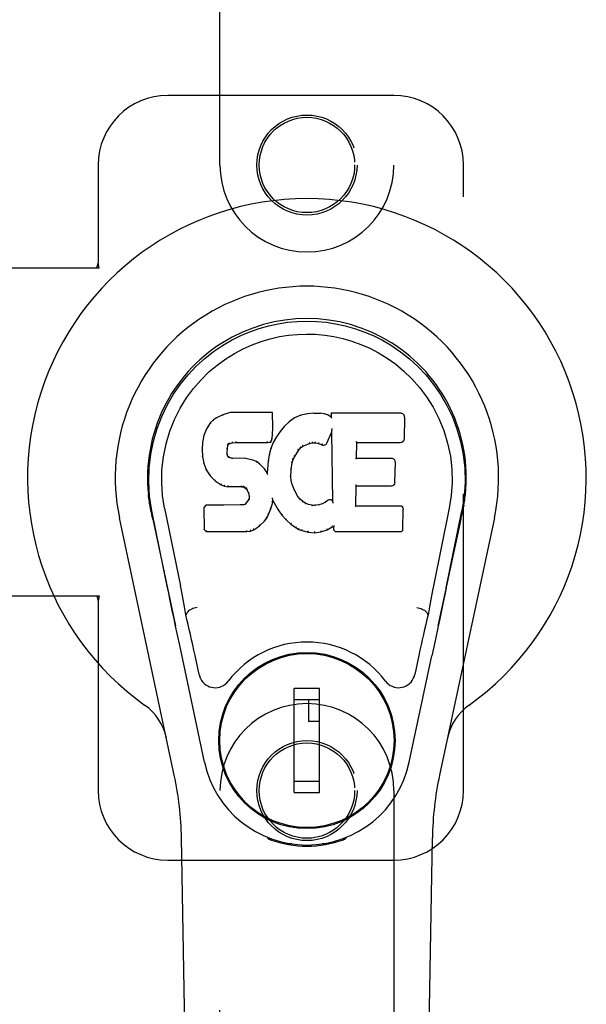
# Model space of a CAD drawing. Header units: inches. Extents: x 0 to 194, y 0 to 126.
# Tile 8 of 21: x 65.77 to 67.8, y 63.37 to 66.91. Entities that reach past the tile are written whole.
import ezdxf

# ---------------------------------------------------------------- set-up
doc = ezdxf.new("R2010")
doc.units = ezdxf.units.IN
doc.header["$LTSCALE"] = 10.674419
doc.header["$MEASUREMENT"] = 0
doc.linetypes.add('HIDDEN', pattern=[0.2, 0.1, -0.1])
doc.layers.add('MASTER_DOOR_ASSEMBLY', color=7, linetype='CONTINUOUS')

msp = doc.modelspace()

# ---------------------------------------------------------------- linework, layer by layer
at = {"layer": 'MASTER_DOOR_ASSEMBLY', "color": 8, "linetype": 'HIDDEN'}
for p, q in [((66.4853, 66.3887), (66.4853, 68.2462)), ((67.1103, 68.2462), (67.1103, 66.3887)), ((67.1103, 66.639), (66.2978, 66.639)), ((66.0478, 66.389), (66.0478, 66.0358)), ((67.3603, 64.139), (67.3603, 66.389)), ((65.7299, 66.019), (66.0508, 66.019)), ((66.0434, 66.019), (66.0478, 66.0358)), ((66.0508, 66.019), (66.0478, 66.0358)), ((65.7299, 64.839), (66.0508, 64.839)), ((66.0434, 64.839), (66.0478, 64.8221)), ((66.0508, 64.839), (66.0478, 64.8221)), ((66.0478, 64.8221), (66.0478, 64.139)), ((66.4853, 62.2817), (66.4853, 64.1392)), ((67.1103, 64.1392), (67.1103, 62.2817)), ((66.2978, 63.889), (67.1103, 63.889))]:
    msp.add_line(p, q, dxfattribs=at)
at = {"layer": 'MASTER_DOOR_ASSEMBLY', "color": 7, "linetype": 'Continuous'}
for p, q in [((66.4729, 65.4796), (66.4618, 65.4719)), ((66.496, 65.4902), (66.4729, 65.4796)), ((66.4732, 65.479), (66.4729, 65.4796)), ((66.5217, 65.4984), (66.496, 65.4902)), ((66.4962, 65.4896), (66.496, 65.4902)), ((66.6746, 65.4984), (66.5217, 65.4984)), ((66.5218, 65.4978), (66.5217, 65.4984)), ((66.6741, 65.4978), (66.6746, 65.4984)), ((66.6758, 65.4436), (66.6746, 65.4984)), ((66.7533, 65.4793), (66.7336, 65.465)), ((66.7758, 65.4892), (66.7533, 65.4793)), ((66.7536, 65.4787), (66.7533, 65.4793)), ((66.7994, 65.4946), (66.7758, 65.4892)), ((66.776, 65.4886), (66.7758, 65.4892)), ((66.8229, 65.4969), (66.7994, 65.4946)), ((66.7995, 65.494), (66.7994, 65.4946)), ((66.8229, 65.4963), (66.8229, 65.4969)), ((66.8229, 65.4969), (66.8469, 65.4965)), ((66.823, 65.4957), (66.8229, 65.4963)), ((66.8469, 65.4959), (66.8469, 65.4965)), ((66.8598, 65.4945), (66.8469, 65.4965)), ((66.8596, 65.4939), (66.8598, 65.4945)), ((66.8727, 65.4903), (66.8598, 65.4945)), ((66.8724, 65.4897), (66.8727, 65.4903)), ((66.8847, 65.4823), (66.8727, 65.4903)), ((66.8845, 65.4964), (66.8847, 65.4823)), ((67.1332, 65.4964), (66.8845, 65.4964)), ((66.8851, 65.4958), (66.8845, 65.4964)), ((66.8847, 65.4823), (66.8854, 65.4812)), ((67.148, 65.4056), (67.1493, 65.48)), ((66.4371, 65.4405), (66.4274, 65.4159)), ((66.4518, 65.4623), (66.4371, 65.4405)), ((66.4376, 65.4402), (66.4371, 65.4405)), ((66.4618, 65.4719), (66.4518, 65.4623)), ((66.4523, 65.4619), (66.4518, 65.4623)), ((66.4622, 65.4714), (66.4618, 65.4719)), ((66.6745, 65.4192), (66.6758, 65.4436)), ((66.6752, 65.4436), (66.6758, 65.4436)), ((66.7165, 65.4486), (66.7014, 65.4308)), ((66.7336, 65.465), (66.7165, 65.4486)), ((66.717, 65.4481), (66.7165, 65.4486)), ((66.734, 65.4645), (66.7336, 65.465)), ((66.8875, 65.4384), (66.8872, 65.437)), ((66.8878, 65.4403), (66.8875, 65.4384)), ((66.888, 65.4414), (66.8878, 65.4403)), ((66.4274, 65.4159), (66.4223, 65.3908)), ((66.428, 65.4157), (66.4274, 65.4159)), ((66.6684, 65.3922), (66.6729, 65.4049)), ((66.6723, 65.405), (66.6729, 65.4049)), ((66.6729, 65.4049), (66.6745, 65.4192)), ((66.6739, 65.4192), (66.6745, 65.4192)), ((66.688, 65.4116), (66.6769, 65.3908)), ((66.7014, 65.4308), (66.688, 65.4116)), ((66.6886, 65.4112), (66.688, 65.4116)), ((66.7018, 65.4304), (66.7014, 65.4308)), ((66.8709, 65.3905), (66.8857, 65.4274)), ((66.8862, 65.4303), (66.8857, 65.4274)), ((66.8857, 65.4274), (66.89, 65.1802)), ((66.8865, 65.4328), (66.8864, 65.4321)), ((66.8864, 65.4321), (66.8864, 65.4316)), ((66.8867, 65.4335), (66.8865, 65.4328)), ((66.8868, 65.4346), (66.8867, 65.4335)), ((66.887, 65.4357), (66.8868, 65.4346)), ((66.8872, 65.437), (66.887, 65.4357)), ((66.4223, 65.3908), (66.4209, 65.3659)), ((66.4229, 65.3907), (66.4223, 65.3908)), ((66.5111, 65.3542), (66.5119, 65.3681)), ((66.5113, 65.3682), (66.5119, 65.3681)), ((66.5119, 65.3681), (66.5139, 65.3812)), ((66.5133, 65.3814), (66.5139, 65.3812)), ((66.5139, 65.3812), (66.5155, 65.3845)), ((66.5151, 65.3848), (66.5155, 65.3845)), ((66.5155, 65.3845), (66.5181, 65.3866)), ((66.5178, 65.3871), (66.5181, 65.3866)), ((66.5181, 65.3866), (66.5295, 65.3901)), ((66.5294, 65.3906), (66.5295, 65.3901)), ((66.5295, 65.3901), (66.5428, 65.3911)), ((66.5427, 65.395), (66.5428, 65.3936)), ((66.5428, 65.3917), (66.5428, 65.3911)), ((66.5428, 65.3911), (66.6558, 65.3911)), ((66.6557, 65.3936), (66.6556, 65.395)), ((66.6557, 65.3917), (66.6558, 65.3911)), ((66.6558, 65.3911), (66.6684, 65.3922)), ((66.6684, 65.369), (66.6624, 65.3465)), ((66.668, 65.3927), (66.6684, 65.3922)), ((66.6769, 65.3908), (66.6684, 65.369)), ((66.6689, 65.3688), (66.6684, 65.369)), ((66.6775, 65.3906), (66.6769, 65.3908)), ((66.7677, 65.3627), (66.7748, 65.3714)), ((66.7744, 65.3718), (66.7748, 65.3714)), ((66.7748, 65.3714), (66.7836, 65.3774)), ((66.7833, 65.3779), (66.7836, 65.3774)), ((66.7836, 65.3774), (66.807, 65.3871)), ((66.8068, 65.3876), (66.807, 65.3871)), ((66.807, 65.3871), (66.8178, 65.3898)), ((66.8177, 65.3904), (66.8178, 65.3898)), ((66.8178, 65.3898), (66.8286, 65.3896)), ((66.8287, 65.3902), (66.8286, 65.3896)), ((66.8286, 65.3896), (66.84, 65.387)), ((66.8402, 65.3875), (66.84, 65.387)), ((66.84, 65.387), (66.8517, 65.3825)), ((66.8519, 65.383), (66.8517, 65.3825)), ((66.9756, 65.3338), (66.9766, 65.391)), ((66.9761, 65.3916), (66.9766, 65.391)), ((66.9766, 65.391), (67.1332, 65.391)), ((66.4209, 65.3659), (66.4221, 65.3409)), ((66.4215, 65.3659), (66.4209, 65.3659)), ((66.4227, 65.3409), (66.4221, 65.3409)), ((66.4221, 65.3409), (66.4268, 65.316)), ((66.5105, 65.3542), (66.5111, 65.3542)), ((66.5109, 65.3481), (66.5115, 65.3483)), ((66.5115, 65.3483), (66.5111, 65.3542)), ((66.5129, 65.3436), (66.5115, 65.3483)), ((66.5124, 65.3433), (66.5129, 65.3436)), ((66.5156, 65.3399), (66.5129, 65.3436)), ((66.5152, 65.3395), (66.5156, 65.3399)), ((66.5193, 65.3372), (66.5156, 65.3399)), ((66.519, 65.3366), (66.5193, 65.3372)), ((66.5308, 65.3339), (66.5193, 65.3372)), ((66.5307, 65.3333), (66.5308, 65.3339)), ((66.5538, 65.3347), (66.5308, 65.3339)), ((66.5538, 65.3341), (66.5538, 65.3347)), ((66.5788, 65.3334), (66.5538, 65.3347)), ((66.5538, 65.3335), (66.5538, 65.3341)), ((66.5788, 65.3328), (66.5788, 65.3334)), ((66.6039, 65.3279), (66.5788, 65.3334)), ((66.6624, 65.3465), (66.6585, 65.3238)), ((66.663, 65.3464), (66.6624, 65.3465)), ((66.7483, 65.3299), (66.7538, 65.3406)), ((66.7533, 65.3408), (66.7538, 65.3406)), ((66.7538, 65.3406), (66.7677, 65.3627)), ((66.7672, 65.363), (66.7677, 65.3627)), ((66.975, 65.3332), (66.9756, 65.3338)), ((67.1023, 65.3338), (66.9756, 65.3338)), ((66.4273, 65.3161), (66.4268, 65.316)), ((66.4268, 65.316), (66.4361, 65.2923)), ((66.6037, 65.3272), (66.6039, 65.3279)), ((66.6165, 65.3222), (66.6039, 65.3279)), ((66.6161, 65.3216), (66.6165, 65.3222)), ((66.6275, 65.3143), (66.6165, 65.3222)), ((66.6271, 65.3138), (66.6275, 65.3143)), ((66.6457, 65.2961), (66.6275, 65.3143)), ((66.6452, 65.2957), (66.6457, 65.2961)), ((66.6549, 65.2816), (66.6457, 65.2961)), ((66.6585, 65.3238), (66.6549, 65.2816)), ((66.6591, 65.3237), (66.6585, 65.3238)), ((66.7412, 65.2932), (66.7447, 65.3188)), ((66.7442, 65.3189), (66.7447, 65.3188)), ((66.7447, 65.3188), (66.7483, 65.3299)), ((66.7477, 65.3301), (66.7483, 65.3299)), ((67.1143, 65.2471), (67.1156, 65.3202)), ((66.4366, 65.2925), (66.4361, 65.2923)), ((66.4361, 65.2923), (66.4501, 65.2709)), ((66.4505, 65.2713), (66.4501, 65.2709)), ((66.4501, 65.2709), (66.4678, 65.2526)), ((66.6553, 65.2798), (66.6549, 65.2816)), ((66.7395, 65.2671), (66.74, 65.2671)), ((66.74, 65.2671), (66.7412, 65.2932)), ((66.741, 65.255), (66.74, 65.2671)), ((66.7406, 65.2932), (66.7412, 65.2932)), ((66.4682, 65.2531), (66.4678, 65.2526)), ((66.4678, 65.2526), (66.4892, 65.2388)), ((66.4895, 65.2393), (66.4892, 65.2388)), ((66.4892, 65.2388), (66.5018, 65.2341)), ((66.502, 65.2347), (66.5018, 65.2341)), ((66.5018, 65.2341), (66.5148, 65.2319)), ((66.5148, 65.2325), (66.5148, 65.2319)), ((66.5626, 65.2315), (66.5148, 65.2319)), ((66.5626, 65.232), (66.5626, 65.2315)), ((66.5626, 65.2315), (66.569, 65.2309)), ((66.5691, 65.2314), (66.569, 65.2309)), ((66.569, 65.2309), (66.574, 65.2292)), ((66.5743, 65.2297), (66.574, 65.2292)), ((66.574, 65.2292), (66.5785, 65.2258)), ((66.5789, 65.2262), (66.5785, 65.2258)), ((66.5785, 65.2258), (66.5824, 65.2212)), ((66.7404, 65.2548), (66.741, 65.255)), ((66.7437, 65.2431), (66.741, 65.255)), ((66.7431, 65.2429), (66.7437, 65.2431)), ((66.7531, 65.2191), (66.7437, 65.2431)), ((66.9739, 65.1622), (66.9751, 65.2353)), ((66.9746, 65.2358), (66.9751, 65.2353)), ((66.9751, 65.2353), (67.1023, 65.2353)), ((66.5829, 65.2215), (66.5824, 65.2212)), ((66.5824, 65.2212), (66.5883, 65.2095)), ((66.5888, 65.2097), (66.5883, 65.2095)), ((66.5883, 65.2095), (66.5907, 65.1962)), ((66.5902, 65.1904), (66.5883, 65.1852)), ((66.5907, 65.1962), (66.5902, 65.1904)), ((66.5908, 65.1902), (66.5902, 65.1904)), ((66.5912, 65.1962), (66.5907, 65.1962)), ((66.674, 65.1913), (66.6737, 65.1923)), ((66.6741, 65.1906), (66.674, 65.1913)), ((66.6743, 65.1899), (66.6741, 65.1906)), ((66.6744, 65.1893), (66.6743, 65.1899)), ((66.7525, 65.2188), (66.7531, 65.2191)), ((66.7655, 65.1968), (66.7531, 65.2191)), ((66.765, 65.1964), (66.7655, 65.1968)), ((66.7734, 65.1874), (66.7655, 65.1968)), ((66.2338, 65.1661), (66.2352, 65.159)), ((66.2343, 65.1633), (66.2338, 65.1661)), ((66.2363, 65.1524), (66.2343, 65.1633)), ((66.2863, 65.1546), (66.3433, 64.8756)), ((66.435, 65.1653), (66.4271, 65.1572)), ((66.4271, 65.1572), (66.4284, 65.078)), ((66.4277, 65.157), (66.4271, 65.1572)), ((66.4968, 65.1659), (66.435, 65.1653)), ((66.4353, 65.1647), (66.435, 65.1653)), ((66.5574, 65.1662), (66.4968, 65.1659)), ((66.4968, 65.1653), (66.4968, 65.1659)), ((66.4968, 65.1653), (66.4968, 65.1647)), ((66.5711, 65.1673), (66.5574, 65.1662)), ((66.5574, 65.1656), (66.5574, 65.1662)), ((66.5574, 65.1656), (66.5575, 65.165)), ((66.5756, 65.1697), (66.5711, 65.1673)), ((66.5713, 65.1667), (66.5711, 65.1673)), ((66.5801, 65.1741), (66.5756, 65.1697)), ((66.5759, 65.1692), (66.5756, 65.1697)), ((66.5883, 65.1852), (66.5801, 65.1741)), ((66.5805, 65.1737), (66.5801, 65.1741)), ((66.5889, 65.1849), (66.5883, 65.1852)), ((66.6682, 65.1526), (66.6751, 65.1766)), ((66.6745, 65.1887), (66.6744, 65.1893)), ((66.6746, 65.1881), (66.6745, 65.1887)), ((66.6745, 65.1767), (66.6751, 65.1766)), ((66.6748, 65.1873), (66.6746, 65.1881)), ((66.6751, 65.1766), (66.6756, 65.1825)), ((66.6756, 65.1825), (66.6752, 65.1844)), ((66.6756, 65.1825), (66.6947, 65.1485)), ((66.773, 65.187), (66.7734, 65.1874)), ((66.7828, 65.1791), (66.7734, 65.1874)), ((66.7824, 65.1785), (66.7828, 65.1791)), ((66.7929, 65.1722), (66.7828, 65.1791)), ((66.7926, 65.1716), (66.7929, 65.1722)), ((66.8041, 65.1677), (66.7929, 65.1722)), ((66.8039, 65.1671), (66.8041, 65.1677)), ((66.8163, 65.1655), (66.8041, 65.1677)), ((66.8162, 65.1649), (66.8163, 65.1655)), ((66.8163, 65.1655), (66.8287, 65.165)), ((66.8407, 65.1669), (66.8287, 65.165)), ((66.8287, 65.1644), (66.8287, 65.165)), ((66.8527, 65.1707), (66.8407, 65.1669)), ((66.8409, 65.1662), (66.8407, 65.1669)), ((66.864, 65.1759), (66.8527, 65.1707)), ((66.8529, 65.1701), (66.8527, 65.1707)), ((66.8744, 65.1831), (66.864, 65.1759)), ((66.8643, 65.1754), (66.864, 65.1759)), ((66.8748, 65.1826), (66.8744, 65.1831)), ((66.89, 65.1802), (66.89, 65.1801)), ((66.8906, 65.1781), (66.89, 65.1801)), ((66.8927, 65.1727), (66.892, 65.1748)), ((66.9733, 65.1616), (66.9739, 65.1622)), ((67.1339, 65.1622), (66.9739, 65.1622)), ((67.3093, 65.1546), (67.2523, 64.8756)), ((67.3594, 65.1528), (67.361, 65.1611)), ((67.3618, 65.1661), (67.3604, 65.159)), ((67.361, 65.1611), (67.3619, 65.1661)), ((66.3213, 64.1944), (66.124, 65.1204)), ((66.2369, 65.1493), (66.2363, 65.1524)), ((66.2375, 65.1462), (66.2369, 65.1493)), ((66.2389, 65.1396), (66.2375, 65.1462)), ((66.2419, 65.1249), (66.2389, 65.1396)), ((66.2973, 64.8685), (66.2408, 65.1454)), ((66.2439, 65.1154), (66.2419, 65.1249)), ((66.6458, 65.108), (66.6532, 65.1186)), ((66.6527, 65.1189), (66.6532, 65.1186)), ((66.6532, 65.1186), (66.659, 65.1298)), ((66.6584, 65.13), (66.659, 65.1298)), ((66.659, 65.1298), (66.6682, 65.1526)), ((66.6676, 65.1528), (66.6682, 65.1526)), ((66.6952, 65.1488), (66.6947, 65.1485)), ((66.6947, 65.1485), (66.7079, 65.1297)), ((66.7084, 65.1301), (66.7079, 65.1297)), ((66.7079, 65.1297), (66.7232, 65.1128)), ((67.143, 65.0795), (67.1442, 65.1516)), ((67.4717, 65.1204), (67.2743, 64.1944)), ((67.2983, 64.8685), (67.3548, 65.1454)), ((67.3568, 65.1396), (67.3584, 65.1474)), ((67.3584, 65.1474), (67.3589, 65.1501)), ((67.3589, 65.1501), (67.3594, 65.1528)), ((66.244, 65.1154), (66.3258, 64.7311)), ((66.6071, 65.0765), (66.628, 65.0907)), ((66.6276, 65.0912), (66.628, 65.0907)), ((66.628, 65.0907), (66.6458, 65.108)), ((66.6454, 65.1084), (66.6458, 65.108)), ((66.7236, 65.1132), (66.7232, 65.1128)), ((66.7232, 65.1128), (66.7403, 65.0977)), ((66.7406, 65.0981), (66.7403, 65.0977)), ((66.7403, 65.0977), (66.7586, 65.0837)), ((66.7589, 65.0842), (66.7586, 65.0837)), ((66.7586, 65.0837), (66.7691, 65.0784)), ((66.8705, 65.0765), (66.8891, 65.0877)), ((66.889, 65.0882), (66.8891, 65.0877)), ((66.8891, 65.0877), (66.8935, 65.0877)), ((66.8941, 65.0882), (66.8935, 65.0877)), ((66.8935, 65.0877), (66.8936, 65.0795)), ((67.2698, 64.7311), (67.3517, 65.1154)), ((66.429, 65.0782), (66.4284, 65.078)), ((66.4284, 65.078), (66.436, 65.0706)), ((66.4363, 65.0711), (66.436, 65.0706)), ((66.436, 65.0706), (66.5822, 65.0706)), ((66.5822, 65.0731), (66.582, 65.0745)), ((66.5822, 65.0706), (66.5949, 65.0722)), ((66.5822, 65.0711), (66.5822, 65.0706)), ((66.5948, 65.0728), (66.5949, 65.0722)), ((66.5949, 65.0722), (66.6071, 65.0765)), ((66.6069, 65.077), (66.6071, 65.0765)), ((66.7693, 65.0789), (66.7691, 65.0784)), ((66.7691, 65.0784), (66.7801, 65.0746)), ((66.7802, 65.0751), (66.7801, 65.0746)), ((66.7801, 65.0746), (66.8024, 65.069)), ((66.8025, 65.0695), (66.8024, 65.069)), ((66.8024, 65.069), (66.8252, 65.0664)), ((66.8252, 65.0703), (66.8252, 65.067)), ((66.8252, 65.0664), (66.8483, 65.0696)), ((66.8252, 65.067), (66.8252, 65.0664)), ((66.8482, 65.0702), (66.8483, 65.0696)), ((66.8483, 65.0696), (66.8705, 65.0765)), ((66.8703, 65.077), (66.8705, 65.0765)), ((66.9028, 65.0706), (67.1339, 65.0706)), ((66.3644, 64.7718), (66.3624, 64.7715)), ((67.2312, 64.7718), (67.2333, 64.7715)), ((67.2697, 64.7305), (67.2584, 64.6772)), ((67.2584, 64.6772), (67.247, 64.6234)), ((66.4301, 64.2408), (66.3418, 64.6555)), ((66.4105, 64.556), (66.3958, 64.6251)), ((67.1655, 64.2408), (67.247, 64.6234)), ((67.1998, 64.6251), (67.1851, 64.556)), ((66.6502, 64.5992), (66.6502, 64.5948)), ((66.9455, 64.5992), (66.9455, 64.5949)), ((66.8431, 64.5061), (66.7525, 64.5061)), ((66.7525, 64.1321), (66.7525, 64.5061)), ((66.8431, 64.1321), (66.8431, 64.5061)), ((66.5177, 64.4667), (66.5221, 64.4667)), ((66.7525, 64.4667), (66.8431, 64.4667)), ((66.8037, 64.4667), (66.8037, 64.388)), ((67.0736, 64.4667), (67.0779, 64.4667)), ((66.8431, 64.388), (66.8037, 64.388)), ((66.5177, 64.1714), (66.5221, 64.1714)), ((66.8431, 64.1714), (66.7525, 64.1714)), ((67.0736, 64.1714), (67.0779, 64.1714)), ((66.7525, 64.1321), (66.8431, 64.1321)), ((66.6502, 64.039), (66.6502, 64.0433)), ((66.9455, 64.039), (66.9455, 64.0433)), ((66.4193, 59.8295), (66.3471, 63.9688)), ((66.6591, 63.9655), (66.6563, 63.9712)), ((66.6626, 63.9686), (66.6626, 63.964)), ((66.9291, 63.9626), (66.9294, 63.9655)), ((66.933, 63.9686), (66.9331, 63.964)), ((66.9393, 63.9712), (66.9366, 63.9655)), ((67.1763, 59.8295), (67.2486, 63.9688)), ((66.7431, 63.9474), (66.7222, 63.9471)), ((66.7978, 63.9431), (66.7978, 63.9392)), ((66.8735, 63.9471), (66.8525, 63.9474))]:
    msp.add_line(p, q, dxfattribs=at)
for points in [[(66.2408, 65.1453), (66.2326, 65.198), (66.2294, 65.2497), (66.2308, 65.3), (66.2365, 65.3487), (66.2461, 65.3959), (66.2593, 65.4413), (66.2759, 65.4845), (66.2956, 65.5255), (66.3182, 65.5643), (66.3433, 65.6006), (66.3707, 65.6343), (66.4, 65.6651), (66.4305, 65.693), (66.4621, 65.7179), (66.4943, 65.7398), (66.527, 65.7589), (66.5599, 65.7754), (66.593, 65.7894), (66.6267, 65.8012), (66.6606, 65.8108), (66.6945, 65.8181), (66.7286, 65.8233), (66.7631, 65.8265), (66.7978, 65.8276)], [(66.7978, 65.8276), (66.8321, 65.8265), (66.8664, 65.8234), (66.9008, 65.8182), (66.935, 65.8108), (66.9689, 65.8012), (67.0026, 65.7894), (67.0361, 65.7752), (67.0693, 65.7585), (67.1019, 65.7394), (67.1341, 65.7175), (67.1659, 65.6923), (67.1967, 65.6642), (67.2258, 65.6333), (67.253, 65.5997), (67.2781, 65.5633), (67.3007, 65.5243), (67.3204, 65.4829), (67.3369, 65.4395), (67.3499, 65.3945), (67.3594, 65.3477), (67.3649, 65.299), (67.3662, 65.2488), (67.363, 65.1974), (67.3548, 65.1453)], [(66.2863, 65.1546), (66.2791, 65.2003), (66.276, 65.2464), (66.2769, 65.2932), (66.2821, 65.3398), (66.2916, 65.3861), (66.305, 65.4311), (66.3221, 65.4738), (66.3423, 65.5141), (66.3653, 65.5513), (66.3905, 65.5855), (66.4175, 65.6165), (66.4459, 65.6446), (66.4754, 65.6696), (66.506, 65.6918), (66.5373, 65.7114), (66.5691, 65.7283), (66.6013, 65.7426), (66.6336, 65.7545), (66.6662, 65.7642), (66.6989, 65.7716), (66.7315, 65.7768), (66.7641, 65.7799), (66.7967, 65.781), (66.8292, 65.7801), (66.8617, 65.7771), (66.8942, 65.7721), (66.9267, 65.7649), (66.9591, 65.7555), (66.9914, 65.7438), (67.0234, 65.7298), (67.055, 65.7133), (67.0862, 65.6942), (67.1168, 65.6723), (67.1465, 65.6475), (67.1752, 65.6197), (67.2025, 65.5889), (67.228, 65.5547), (67.2514, 65.5174), (67.2722, 65.4768), (67.2898, 65.4336), (67.3035, 65.3887), (67.3132, 65.3423)], [(66.4732, 65.479), (66.4733, 65.4791), (66.4734, 65.4791), (66.4736, 65.479), (66.4737, 65.479), (66.4739, 65.4789), (66.4741, 65.4787)], [(66.4962, 65.4896), (66.4963, 65.4896), (66.4964, 65.4896), (66.4965, 65.4895), (66.4967, 65.4894), (66.4968, 65.4893), (66.4969, 65.4892)], [(66.5218, 65.4978), (66.5219, 65.4978), (66.5219, 65.4977), (66.522, 65.4976), (66.522, 65.4975), (66.5221, 65.4974), (66.5221, 65.4972)], [(66.6735, 65.4978), (66.6733, 65.4978), (66.6731, 65.4977), (66.6729, 65.4976), (66.6726, 65.4975), (66.6724, 65.4974), (66.6721, 65.4972)], [(66.7546, 65.4784), (66.7543, 65.4786), (66.7541, 65.4787), (66.754, 65.4787), (66.7539, 65.4787), (66.7537, 65.4787), (66.7536, 65.4787)], [(66.7766, 65.4881), (66.7764, 65.4883), (66.7763, 65.4884), (66.7762, 65.4885), (66.7761, 65.4886), (66.776, 65.4886), (66.7759, 65.4886)], [(66.7998, 65.4934), (66.7997, 65.4936), (66.7997, 65.4937), (66.7996, 65.4938), (66.7996, 65.4939), (66.7995, 65.494), (66.7995, 65.494)], [(66.8467, 65.4953), (66.8467, 65.4955), (66.8468, 65.4956), (66.8468, 65.4957), (66.8468, 65.4958), (66.8469, 65.4958), (66.8469, 65.4959)], [(66.8592, 65.4934), (66.8593, 65.4935), (66.8593, 65.4937), (66.8594, 65.4938), (66.8595, 65.4938), (66.8596, 65.4939), (66.8596, 65.4939)], [(66.8715, 65.4893), (66.8717, 65.4895), (66.8718, 65.4896), (66.872, 65.4897), (66.8721, 65.4897), (66.8722, 65.4897), (66.8723, 65.4897)], [(66.8871, 65.4951), (66.8868, 65.4953), (66.8866, 65.4954), (66.8863, 65.4956), (66.8861, 65.4956), (66.8859, 65.4957), (66.8857, 65.4957)], [(66.8874, 65.4789), (66.8871, 65.4793), (66.8868, 65.4797), (66.8865, 65.4801), (66.8862, 65.4804), (66.886, 65.4807), (66.8858, 65.4809)], [(66.4377, 65.4403), (66.4379, 65.4405), (66.4381, 65.4406), (66.4384, 65.4407), (66.4387, 65.4408), (66.439, 65.4407), (66.4394, 65.4407)], [(66.4524, 65.462), (66.4525, 65.4621), (66.4527, 65.4622), (66.453, 65.4622), (66.4532, 65.4622), (66.4535, 65.4621), (66.4538, 65.462)], [(66.4622, 65.4714), (66.4623, 65.4715), (66.4625, 65.4715), (66.4626, 65.4715), (66.4628, 65.4715), (66.4631, 65.4714), (66.4634, 65.4712)], [(66.6752, 65.4436), (66.6752, 65.444), (66.675, 65.4443), (66.6746, 65.4446), (66.6742, 65.4448), (66.6738, 65.445), (66.6733, 65.445)], [(66.7184, 65.4482), (66.7181, 65.4483), (66.7179, 65.4483), (66.7176, 65.4484), (66.7174, 65.4483), (66.7171, 65.4483), (66.717, 65.4481)], [(66.7353, 65.4643), (66.735, 65.4645), (66.7347, 65.4646), (66.7345, 65.4646), (66.7344, 65.4646), (66.7342, 65.4645), (66.734, 65.4644)], [(66.428, 65.4158), (66.4282, 65.416), (66.4284, 65.4162), (66.4287, 65.4164), (66.4291, 65.4165), (66.4294, 65.4165), (66.4299, 65.4165)], [(66.6723, 65.4051), (66.6723, 65.4055), (66.6721, 65.4059), (66.6718, 65.4062), (66.6714, 65.4065), (66.6709, 65.4067), (66.6704, 65.4068)], [(66.6739, 65.4192), (66.6738, 65.4196), (66.6736, 65.42), (66.6733, 65.4203), (66.6729, 65.4205), (66.6724, 65.4207), (66.6719, 65.4208)], [(66.6902, 65.4116), (66.6899, 65.4116), (66.6896, 65.4117), (66.6893, 65.4116), (66.689, 65.4116), (66.6887, 65.4114), (66.6885, 65.4112)], [(66.7034, 65.4306), (66.7031, 65.4307), (66.7028, 65.4307), (66.7025, 65.4307), (66.7023, 65.4307), (66.702, 65.4306), (66.7018, 65.4304)], [(66.8863, 65.4311), (66.8863, 65.4308), (66.8862, 65.4307), (66.8862, 65.4305)], [(66.8864, 65.4316), (66.8863, 65.4314), (66.8863, 65.4312), (66.8863, 65.4311)], [(66.4215, 65.3659), (66.4216, 65.3663), (66.4218, 65.3666), (66.4221, 65.3669), (66.4225, 65.3671), (66.423, 65.3672), (66.4235, 65.3672)], [(66.423, 65.3908), (66.4231, 65.3911), (66.4233, 65.3914), (66.4236, 65.3916), (66.424, 65.3917), (66.4244, 65.3918), (66.4249, 65.3918)], [(66.5094, 65.3698), (66.5099, 65.3697), (66.5104, 65.3695), (66.5108, 65.3693), (66.5111, 65.369), (66.5113, 65.3686), (66.5113, 65.3682)], [(66.5114, 65.3833), (66.512, 65.3832), (66.5124, 65.383), (66.5128, 65.3827), (66.5131, 65.3823), (66.5133, 65.3819), (66.5134, 65.3815)], [(66.5135, 65.3875), (66.514, 65.3872), (66.5145, 65.3868), (66.5149, 65.3864), (66.5151, 65.3859), (66.5152, 65.3854), (66.5151, 65.385)], [(66.5169, 65.3903), (66.5172, 65.3899), (66.5175, 65.3895), (66.5177, 65.3891), (66.5179, 65.3886), (66.518, 65.3881), (66.5181, 65.3877), (66.518, 65.3874), (66.5179, 65.3872)], [(66.529, 65.3939), (66.5291, 65.3935), (66.5292, 65.3931), (66.5293, 65.3925), (66.5294, 65.392), (66.5295, 65.3915), (66.5295, 65.3911), (66.5294, 65.3907), (66.5293, 65.3906)], [(66.5428, 65.3936), (66.5428, 65.3931), (66.5428, 65.3927), (66.5428, 65.3923), (66.5428, 65.3919), (66.5428, 65.3917), (66.5428, 65.3917)], [(66.6557, 65.3917), (66.6557, 65.3917), (66.6558, 65.3919), (66.6558, 65.3923), (66.6558, 65.3927), (66.6557, 65.3931), (66.6557, 65.3936)], [(66.6681, 65.393), (66.6681, 65.3933), (66.6681, 65.3937), (66.668, 65.394), (66.6678, 65.3944), (66.6675, 65.3949), (66.6672, 65.3953), (66.6669, 65.3956), (66.6665, 65.396)], [(66.6708, 65.3695), (66.6704, 65.3696), (66.67, 65.3695), (66.6697, 65.3695), (66.6693, 65.3693), (66.6691, 65.3691), (66.6689, 65.3687)], [(66.6793, 65.3911), (66.6789, 65.3912), (66.6785, 65.3912), (66.6782, 65.3911), (66.6779, 65.391), (66.6777, 65.3908), (66.6775, 65.3905)], [(66.7745, 65.3719), (66.7746, 65.3721), (66.7746, 65.3725), (66.7746, 65.3728), (66.7744, 65.3732), (66.7742, 65.3736), (66.7739, 65.374), (66.7735, 65.3744), (66.7731, 65.3747)], [(66.7834, 65.3779), (66.7835, 65.3781), (66.7836, 65.3784), (66.7835, 65.3788), (66.7834, 65.3792), (66.7833, 65.3797), (66.783, 65.3802), (66.7827, 65.3806), (66.7824, 65.381)], [(66.8068, 65.3876), (66.8069, 65.3877), (66.807, 65.388), (66.807, 65.3884), (66.807, 65.3888), (66.8068, 65.3893), (66.8067, 65.3899), (66.8064, 65.3904), (66.8062, 65.3909)], [(66.8177, 65.3904), (66.8177, 65.3905), (66.8178, 65.3907), (66.8178, 65.391), (66.8178, 65.3915), (66.8177, 65.3921), (66.8176, 65.3926), (66.8176, 65.3932), (66.8175, 65.3937)], [(66.8287, 65.3902), (66.8286, 65.3903), (66.8286, 65.3905), (66.8286, 65.3909), (66.8286, 65.3914), (66.8287, 65.3919), (66.8287, 65.3925), (66.8288, 65.393), (66.8289, 65.3936)], [(66.8402, 65.3875), (66.8401, 65.3876), (66.84, 65.3879), (66.84, 65.3883), (66.8401, 65.3887), (66.8402, 65.3893), (66.8403, 65.3898), (66.8406, 65.3903), (66.8408, 65.3908)], [(66.8526, 65.3862), (66.8524, 65.3858), (66.8521, 65.3853), (66.8519, 65.3848), (66.8518, 65.3843), (66.8517, 65.3838), (66.8517, 65.3834), (66.8518, 65.3831), (66.8519, 65.383)], [(66.9741, 65.3949), (66.9743, 65.3947), (66.9746, 65.3945), (66.9748, 65.3943), (66.9751, 65.394), (66.9753, 65.3938), (66.9755, 65.3935)], [(66.9755, 65.3935), (66.9756, 65.3933), (66.9758, 65.393), (66.9759, 65.3928), (66.976, 65.3926), (66.976, 65.3924), (66.976, 65.3922)], [(66.4227, 65.341), (66.4228, 65.3414), (66.423, 65.3417), (66.4233, 65.342), (66.4237, 65.3423), (66.4242, 65.3424), (66.4247, 65.3425)], [(66.5085, 65.3555), (66.509, 65.3555), (66.5094, 65.3554), (66.5098, 65.3552), (66.5102, 65.3549), (66.5104, 65.3545), (66.5105, 65.3541)], [(66.509, 65.3491), (66.5094, 65.3491), (66.5098, 65.3491), (66.5102, 65.3489), (66.5105, 65.3488), (66.5107, 65.3485), (66.5109, 65.3482)], [(66.5106, 65.3438), (66.5109, 65.3439), (66.5113, 65.3439), (66.5116, 65.3438), (66.5118, 65.3438), (66.5121, 65.3436), (66.5123, 65.3434)], [(66.5138, 65.3394), (66.514, 65.3395), (66.5143, 65.3396), (66.5145, 65.3396), (66.5147, 65.3396), (66.5149, 65.3396), (66.5151, 65.3395)], [(66.5181, 65.3362), (66.5183, 65.3364), (66.5184, 65.3365), (66.5186, 65.3366), (66.5187, 65.3366), (66.5188, 65.3366), (66.519, 65.3366)], [(66.5305, 65.3327), (66.5305, 65.3329), (66.5305, 65.333), (66.5306, 65.3331), (66.5306, 65.3332), (66.5307, 65.3333), (66.5307, 65.3333)], [(66.5785, 65.3322), (66.5785, 65.3324), (66.5786, 65.3325), (66.5786, 65.3326), (66.5787, 65.3327), (66.5787, 65.3327), (66.5788, 65.3328)], [(66.6649, 65.3473), (66.6645, 65.3473), (66.664, 65.3473), (66.6637, 65.3471), (66.6634, 65.347), (66.6631, 65.3467), (66.663, 65.3463)], [(66.7478, 65.3302), (66.7478, 65.3306), (66.7476, 65.331), (66.7474, 65.3314), (66.7469, 65.3317), (66.7464, 65.332), (66.7459, 65.3322)], [(66.7533, 65.3409), (66.7534, 65.3413), (66.7533, 65.3417), (66.753, 65.3422), (66.7526, 65.3426), (66.7521, 65.343), (66.7515, 65.3432)], [(66.7673, 65.3631), (66.7674, 65.3633), (66.7674, 65.3637), (66.7673, 65.364), (66.7671, 65.3644), (66.7668, 65.3648), (66.7664, 65.3651), (66.766, 65.3653), (66.7656, 65.3655)], [(66.973, 65.3326), (66.9733, 65.3327), (66.9735, 65.3329), (66.9737, 65.333), (66.974, 65.3331), (66.9742, 65.3331), (66.9744, 65.3331)], [(67.3132, 65.3423), (67.3185, 65.2949), (67.3197, 65.2473), (67.3166, 65.2007), (67.3093, 65.1546)], [(66.4273, 65.3162), (66.4273, 65.3166), (66.4275, 65.317), (66.4278, 65.3174), (66.4282, 65.3177), (66.4287, 65.3179), (66.4292, 65.3181)], [(66.6031, 65.3268), (66.6033, 65.327), (66.6034, 65.3271), (66.6035, 65.3272), (66.6036, 65.3272), (66.6036, 65.3272), (66.6037, 65.3273)], [(66.6152, 65.3213), (66.6154, 65.3215), (66.6156, 65.3216), (66.6158, 65.3217), (66.6159, 65.3217), (66.616, 65.3217), (66.6161, 65.3216)], [(66.6258, 65.3137), (66.6261, 65.3138), (66.6263, 65.3139), (66.6265, 65.314), (66.6267, 65.314), (66.6269, 65.3139), (66.6271, 65.3139)], [(66.6437, 65.2958), (66.644, 65.2959), (66.6442, 65.296), (66.6445, 65.296), (66.6448, 65.296), (66.645, 65.2959), (66.6451, 65.2958)], [(66.661, 65.3248), (66.6606, 65.3248), (66.6601, 65.3247), (66.6598, 65.3245), (66.6594, 65.3243), (66.6592, 65.324), (66.6591, 65.3236)], [(66.7442, 65.319), (66.7441, 65.3193), (66.744, 65.3197), (66.7437, 65.3201), (66.7432, 65.3204), (66.7428, 65.3206), (66.7422, 65.3207)], [(66.4366, 65.2926), (66.4365, 65.293), (66.4366, 65.2935), (66.4369, 65.2939), (66.4373, 65.2943), (66.4378, 65.2946), (66.4384, 65.2948)], [(66.4505, 65.2713), (66.4504, 65.2716), (66.4504, 65.272), (66.4505, 65.2723), (66.4506, 65.2727), (66.4509, 65.273), (66.4512, 65.2734), (66.4516, 65.2737), (66.4521, 65.2739)], [(66.6568, 65.2751), (66.6563, 65.277), (66.656, 65.2779), (66.6558, 65.2786), (66.6556, 65.2792), (66.6554, 65.2796)], [(66.7394, 65.2672), (66.7393, 65.2675), (66.7391, 65.2678), (66.7388, 65.2681), (66.7384, 65.2683), (66.738, 65.2684), (66.7375, 65.2684)], [(66.7406, 65.2933), (66.7405, 65.2936), (66.7404, 65.294), (66.74, 65.2943), (66.7396, 65.2945), (66.7392, 65.2947), (66.7386, 65.2947)], [(66.4681, 65.2531), (66.468, 65.2534), (66.468, 65.2537), (66.468, 65.2541), (66.4682, 65.2545), (66.4684, 65.2549), (66.4687, 65.2553), (66.4691, 65.2557), (66.4695, 65.256)], [(66.4894, 65.2393), (66.4893, 65.2395), (66.4892, 65.2398), (66.4892, 65.2402), (66.4893, 65.2406), (66.4895, 65.2411), (66.4897, 65.2416), (66.49, 65.242), (66.4904, 65.2424)], [(66.502, 65.2347), (66.5019, 65.2348), (66.5018, 65.235), (66.5018, 65.2354), (66.5018, 65.2359), (66.5019, 65.2364), (66.5021, 65.2369), (66.5023, 65.2375), (66.5025, 65.238)], [(66.5148, 65.2325), (66.5148, 65.2326), (66.5148, 65.2328), (66.5148, 65.2332), (66.5148, 65.2336), (66.5148, 65.2342), (66.5149, 65.2347), (66.5149, 65.2353), (66.515, 65.2358)], [(66.5626, 65.232), (66.5626, 65.2321), (66.5625, 65.2323), (66.5625, 65.2327), (66.5626, 65.2331), (66.5626, 65.2337), (66.5626, 65.2343), (66.5626, 65.2349), (66.5627, 65.2354)], [(66.5691, 65.2314), (66.569, 65.2315), (66.5689, 65.2318), (66.5689, 65.2321), (66.569, 65.2326), (66.569, 65.2331), (66.5692, 65.2337), (66.5693, 65.2342), (66.5695, 65.2347)], [(66.5742, 65.2297), (66.5741, 65.2299), (66.5741, 65.2302), (66.5741, 65.2306), (66.5742, 65.231), (66.5744, 65.2315), (66.5746, 65.232), (66.5749, 65.2324), (66.5752, 65.2328)], [(66.5789, 65.2262), (66.5787, 65.2265), (66.5787, 65.2269), (66.5787, 65.2273), (66.5789, 65.2277), (66.5791, 65.2281), (66.5795, 65.2284), (66.5798, 65.2288), (66.5803, 65.2291)], [(66.7404, 65.2549), (66.7403, 65.2552), (66.7401, 65.2555), (66.7398, 65.2557), (66.7394, 65.2558), (66.7389, 65.2559), (66.7385, 65.2559)], [(66.7431, 65.243), (66.7429, 65.2433), (66.7427, 65.2435), (66.7424, 65.2436), (66.742, 65.2437), (66.7416, 65.2437), (66.7412, 65.2437)], [(66.9726, 65.2392), (66.9729, 65.239), (66.9731, 65.2388), (66.9734, 65.2385), (66.9736, 65.2383), (66.9738, 65.238), (66.974, 65.2378)], [(66.974, 65.2378), (66.9742, 65.2375), (66.9743, 65.2373), (66.9744, 65.237), (66.9745, 65.2368), (66.9746, 65.2366), (66.9746, 65.2364)], [(66.2338, 65.1661), (66.2326, 65.1724), (66.2316, 65.1787), (66.2307, 65.185), (66.2298, 65.1912), (66.229, 65.1974), (66.2283, 65.2036)], [(66.5829, 65.2216), (66.5828, 65.222), (66.5829, 65.2225), (66.5831, 65.2229), (66.5835, 65.2234), (66.584, 65.2237), (66.5846, 65.224)], [(66.5888, 65.2098), (66.5889, 65.2102), (66.589, 65.2106), (66.5893, 65.2109), (66.5897, 65.2112), (66.5902, 65.2115), (66.5907, 65.2116)], [(66.5908, 65.1903), (66.591, 65.1906), (66.5912, 65.1908), (66.5915, 65.191), (66.5919, 65.1911), (66.5923, 65.1912), (66.5927, 65.1912)], [(66.5913, 65.1964), (66.5914, 65.1967), (66.5916, 65.197), (66.5919, 65.1973), (66.5923, 65.1975), (66.5927, 65.1976), (66.5932, 65.1977)], [(66.7525, 65.2189), (66.7523, 65.2191), (66.7521, 65.2193), (66.7518, 65.2194), (66.7515, 65.2194), (66.7511, 65.2194), (66.7508, 65.2194)], [(66.7634, 65.1966), (66.7637, 65.1967), (66.764, 65.1968), (66.7643, 65.1968), (66.7646, 65.1967), (66.7648, 65.1966), (66.7649, 65.1965)], [(67.3618, 65.1661), (67.363, 65.1725), (67.364, 65.1788), (67.365, 65.1851), (67.3658, 65.1914), (67.3666, 65.1975), (67.3673, 65.2036)], [(66.428, 65.1572), (66.4281, 65.1574), (66.4284, 65.1575), (66.4287, 65.1576), (66.429, 65.1576), (66.4293, 65.1576), (66.4296, 65.1575)], [(66.4354, 65.1647), (66.4355, 65.1647), (66.4356, 65.1646), (66.4357, 65.1645), (66.4358, 65.1644), (66.436, 65.1643), (66.4361, 65.1641)], [(66.5712, 65.1666), (66.5713, 65.1666), (66.5714, 65.1666), (66.5715, 65.1665), (66.5716, 65.1664), (66.5717, 65.1663), (66.5718, 65.1661)], [(66.576, 65.1692), (66.5762, 65.1693), (66.5763, 65.1693), (66.5765, 65.1693), (66.5767, 65.1692), (66.5769, 65.1691), (66.5771, 65.169)], [(66.5805, 65.1737), (66.5807, 65.1739), (66.581, 65.1739), (66.5812, 65.174), (66.5815, 65.174), (66.5817, 65.1739), (66.582, 65.1738)], [(66.589, 65.185), (66.5891, 65.1851), (66.5894, 65.1853), (66.5896, 65.1853), (66.5899, 65.1854), (66.5903, 65.1853), (66.5906, 65.1853)], [(66.6676, 65.1527), (66.6677, 65.1532), (66.6675, 65.1536), (66.6672, 65.154), (66.6668, 65.1544), (66.6663, 65.1546), (66.6658, 65.1548)], [(66.6745, 65.1768), (66.6744, 65.1771), (66.6742, 65.1775), (66.6739, 65.1778), (66.6735, 65.1781), (66.6731, 65.1783), (66.6725, 65.1784)], [(66.675, 65.1862), (66.6749, 65.1865), (66.6749, 65.1867), (66.6748, 65.1873)], [(66.6752, 65.1846), (66.6752, 65.1848), (66.6751, 65.1849), (66.6751, 65.1851), (66.6751, 65.1853), (66.6751, 65.1855), (66.675, 65.1857), (66.675, 65.186), (66.675, 65.1862)], [(66.7716, 65.187), (66.7718, 65.1871), (66.7721, 65.1872), (66.7723, 65.1872), (66.7726, 65.1872), (66.7728, 65.1871), (66.773, 65.187)], [(66.7812, 65.1784), (66.7815, 65.1785), (66.7817, 65.1786), (66.7819, 65.1787), (66.782, 65.1787), (66.7822, 65.1786), (66.7824, 65.1785)], [(66.7917, 65.1712), (66.792, 65.1714), (66.7921, 65.1715), (66.7923, 65.1716), (66.7924, 65.1716), (66.7925, 65.1716), (66.7927, 65.1716)], [(66.8034, 65.1666), (66.8035, 65.1668), (66.8036, 65.1669), (66.8037, 65.167), (66.8038, 65.167), (66.8038, 65.1671), (66.8039, 65.1671)], [(66.816, 65.1643), (66.816, 65.1645), (66.8161, 65.1646), (66.8161, 65.1647), (66.8161, 65.1648), (66.8162, 65.1649), (66.8162, 65.1649)], [(66.8288, 65.1638), (66.8288, 65.164), (66.8288, 65.1641), (66.8287, 65.1642), (66.8287, 65.1643), (66.8287, 65.1644), (66.8287, 65.1644)], [(66.8413, 65.1657), (66.8413, 65.1659), (66.8412, 65.166), (66.8411, 65.1661), (66.841, 65.1662), (66.841, 65.1662), (66.8409, 65.1662)], [(66.8536, 65.1697), (66.8535, 65.1698), (66.8534, 65.17), (66.8532, 65.1701), (66.8531, 65.1701), (66.853, 65.1701), (66.8529, 65.1701)], [(66.8653, 65.175), (66.865, 65.1752), (66.8648, 65.1753), (66.8647, 65.1754), (66.8646, 65.1754), (66.8644, 65.1754), (66.8643, 65.1754)], [(66.8899, 65.1803), (66.8893, 65.1812), (66.8886, 65.182), (66.8879, 65.1826), (66.8872, 65.1832), (66.8864, 65.1837), (66.8856, 65.1841), (66.8848, 65.1845), (66.884, 65.1848), (66.8832, 65.185), (66.8824, 65.1851), (66.8816, 65.1852), (66.8808, 65.1852)], [(66.892, 65.1748), (66.8917, 65.1757), (66.8914, 65.1766), (66.8911, 65.1773), (66.8908, 65.1778)], [(66.9713, 65.161), (66.9715, 65.1612), (66.9718, 65.1613), (66.972, 65.1614), (66.9722, 65.1615), (66.9725, 65.1615), (66.9726, 65.1616)], [(66.6527, 65.1188), (66.6528, 65.1193), (66.6527, 65.1198), (66.6524, 65.1203), (66.652, 65.1207), (66.6515, 65.121), (66.651, 65.1213)], [(66.6584, 65.13), (66.6585, 65.1305), (66.6584, 65.1309), (66.6581, 65.1314), (66.6577, 65.1317), (66.6572, 65.132), (66.6566, 65.1322)], [(66.6952, 65.1488), (66.6951, 65.1493), (66.6952, 65.1497), (66.6954, 65.1502), (66.6958, 65.1506), (66.6963, 65.151), (66.6969, 65.1512)], [(66.7084, 65.1301), (66.7082, 65.1304), (66.7082, 65.1308), (66.7083, 65.1311), (66.7085, 65.1315), (66.7088, 65.1319), (66.7091, 65.1322), (66.7095, 65.1325), (66.7099, 65.1327)], [(67.3517, 65.1154), (67.3527, 65.1201), (67.3568, 65.1396)], [(66.6276, 65.0912), (66.6278, 65.0914), (66.6278, 65.0918), (66.6278, 65.0922), (66.6276, 65.0926), (66.6274, 65.093), (66.6271, 65.0934), (66.6267, 65.0938), (66.6263, 65.0941)], [(66.6453, 65.1083), (66.6455, 65.1087), (66.6455, 65.1091), (66.6455, 65.1094), (66.6453, 65.1098), (66.645, 65.1102), (66.6447, 65.1105), (66.6443, 65.1108), (66.6439, 65.111)], [(66.7236, 65.1133), (66.7235, 65.1135), (66.7234, 65.1138), (66.7235, 65.1142), (66.7236, 65.1146), (66.7238, 65.115), (66.7241, 65.1153), (66.7245, 65.1157), (66.725, 65.116)], [(66.7406, 65.0981), (66.7405, 65.0984), (66.7404, 65.0987), (66.7405, 65.0991), (66.7406, 65.0995), (66.7408, 65.1), (66.7412, 65.1004), (66.7415, 65.1007), (66.7419, 65.101)], [(66.7588, 65.0842), (66.7587, 65.0845), (66.7586, 65.0848), (66.7587, 65.0852), (66.7588, 65.0856), (66.759, 65.086), (66.7592, 65.0865), (66.7596, 65.0869), (66.7599, 65.0873)], [(66.8884, 65.0916), (66.8885, 65.0914), (66.8886, 65.0912), (66.8887, 65.0909), (66.8888, 65.0907), (66.8889, 65.0904), (66.8889, 65.0902)], [(66.8889, 65.0902), (66.889, 65.0897), (66.8891, 65.0893), (66.8891, 65.0889), (66.8891, 65.0886), (66.8891, 65.0884), (66.889, 65.0882)], [(66.8947, 65.0902), (66.8945, 65.0899), (66.8943, 65.0897), (66.8942, 65.0894), (66.8942, 65.0892), (66.8941, 65.089), (66.8941, 65.0888)], [(66.896, 65.0916), (66.8958, 65.0914), (66.8955, 65.0912), (66.8953, 65.0909), (66.895, 65.0907), (66.8948, 65.0904), (66.8947, 65.0902)], [(66.429, 65.0786), (66.4291, 65.0789), (66.4293, 65.0793), (66.4296, 65.0797), (66.43, 65.08), (66.4305, 65.0802), (66.431, 65.0804)], [(66.4362, 65.0712), (66.4361, 65.0713), (66.4361, 65.0716), (66.4361, 65.0719), (66.4361, 65.0722), (66.4362, 65.0726), (66.4364, 65.0731)], [(66.4364, 65.0731), (66.4365, 65.0733), (66.4366, 65.0736), (66.4367, 65.0738), (66.4368, 65.0741), (66.4369, 65.0743), (66.4371, 65.0745)], [(66.5822, 65.0711), (66.5822, 65.0712), (66.5822, 65.0714), (66.5822, 65.0717), (66.5822, 65.0721), (66.5822, 65.0726), (66.5822, 65.0731)], [(66.5948, 65.0728), (66.5949, 65.0729), (66.595, 65.0731), (66.595, 65.0735), (66.5949, 65.074), (66.5948, 65.0745), (66.5947, 65.075), (66.5945, 65.0756), (66.5943, 65.0761)], [(66.6069, 65.077), (66.607, 65.0772), (66.6071, 65.0776), (66.6071, 65.078), (66.607, 65.0784), (66.6068, 65.0789), (66.6066, 65.0794), (66.6063, 65.0798), (66.606, 65.0802)], [(66.7693, 65.0789), (66.7691, 65.0791), (66.7691, 65.0794), (66.7691, 65.0797), (66.7691, 65.0802), (66.7693, 65.0807), (66.7695, 65.0812), (66.7698, 65.0817), (66.7701, 65.0821)], [(66.7802, 65.0751), (66.7801, 65.0753), (66.7801, 65.0756), (66.7801, 65.076), (66.7801, 65.0764), (66.7802, 65.077), (66.7804, 65.0775), (66.7806, 65.078), (66.7808, 65.0784)], [(66.8025, 65.0695), (66.8024, 65.0696), (66.8024, 65.0699), (66.8024, 65.0702), (66.8024, 65.0707), (66.8025, 65.0712), (66.8026, 65.0718), (66.8027, 65.0724), (66.8028, 65.0729)], [(66.8478, 65.0735), (66.8479, 65.0731), (66.8481, 65.0726), (66.8482, 65.0721), (66.8483, 65.0715), (66.8484, 65.071), (66.8484, 65.0706), (66.8483, 65.0703), (66.8482, 65.0702)], [(66.8695, 65.0802), (66.8697, 65.0798), (66.87, 65.0794), (66.8702, 65.0789), (66.8704, 65.0784), (66.8705, 65.0779), (66.8705, 65.0775), (66.8705, 65.0772), (66.8703, 65.077)], [(66.3418, 64.6555), (66.3315, 64.704), (66.326, 64.7305), (66.3206, 64.7563), (66.3153, 64.7813), (66.3104, 64.8052), (66.3057, 64.8278), (66.3013, 64.8489), (66.2973, 64.8684)], [(67.2983, 64.8684), (67.2943, 64.8489), (67.29, 64.8278), (67.2853, 64.8052), (67.2803, 64.7813), (67.2751, 64.7563), (67.2697, 64.7305)], [(66.3645, 64.7722), (66.3645, 64.7721), (66.3645, 64.772), (66.3644, 64.7719), (66.3644, 64.7719), (66.3644, 64.7718), (66.3644, 64.7718)], [(66.4032, 64.7974), (66.3981, 64.7964), (66.3931, 64.7951), (66.3883, 64.7935), (66.3838, 64.7917), (66.3796, 64.7896), (66.3758, 64.7874), (66.3724, 64.785), (66.3696, 64.7825), (66.3674, 64.7799), (66.3658, 64.7773), (66.3648, 64.7747), (66.3645, 64.7722)], [(67.1925, 64.7974), (67.1975, 64.7964), (67.2025, 64.7951), (67.2073, 64.7935), (67.2119, 64.7917), (67.2161, 64.7896), (67.2199, 64.7874), (67.2232, 64.785), (67.226, 64.7825), (67.2283, 64.7799), (67.2299, 64.7773), (67.2309, 64.7747), (67.2312, 64.7722)], [(67.2312, 64.7718), (67.2312, 64.7718), (67.2312, 64.7719), (67.2312, 64.7719), (67.2312, 64.772), (67.2312, 64.7721), (67.2312, 64.7722)], [(66.4105, 64.556), (66.4126, 64.5486), (66.4155, 64.5417), (66.4193, 64.5352), (66.4238, 64.5292), (66.4291, 64.5239), (66.4349, 64.5193), (66.4413, 64.5155), (66.4482, 64.5125), (66.4553, 64.5105), (66.4627, 64.5093), (66.4701, 64.5091), (66.4775, 64.5099), (66.4848, 64.5116), (66.4918, 64.5142), (66.4985, 64.5176), (66.5046, 64.5219), (66.5102, 64.527), (66.5151, 64.5327)], [(67.0805, 64.5327), (67.0855, 64.5269), (67.0911, 64.5219), (67.0972, 64.5176), (67.1039, 64.5141), (67.1109, 64.5116), (67.1181, 64.5099), (67.1255, 64.5091), (67.133, 64.5093), (67.1403, 64.5105), (67.1475, 64.5125), (67.1543, 64.5155), (67.1607, 64.5193), (67.1666, 64.524), (67.1719, 64.5293), (67.1764, 64.5353), (67.1802, 64.5417), (67.1831, 64.5486), (67.1851, 64.556)], [(66.6591, 63.9655), (66.6594, 63.9653), (66.6613, 63.9645)], [(66.6613, 63.9645), (66.6629, 63.9639), (66.6648, 63.9632), (66.6669, 63.9624)], [(66.6662, 63.9655), (66.6662, 63.9655), (66.6663, 63.9653), (66.6663, 63.9651), (66.6663, 63.9647), (66.6664, 63.9643), (66.6664, 63.9639), (66.6664, 63.9634), (66.6665, 63.9628), (66.6665, 63.9626)], [(66.9287, 63.9624), (66.9308, 63.9632), (66.9327, 63.9639), (66.9343, 63.9645), (66.9355, 63.965), (66.9363, 63.9653), (66.9366, 63.9655)]]:
    msp.add_lwpolyline(points, dxfattribs=at)
at = {"layer": 'MASTER_DOOR_ASSEMBLY', "color": 8, "linetype": 'HIDDEN'}
for centre, radius in [((66.7978, 66.3887), 0.18), ((66.7978, 66.389), 0.1715), ((66.7978, 64.1392), 0.18), ((66.7978, 64.139), 0.1715)]:
    msp.add_circle(centre, radius, dxfattribs=at)
at = {"layer": 'MASTER_DOOR_ASSEMBLY', "color": 7, "linetype": 'Continuous'}
for radius in [0.3169, 0.313]:
    msp.add_circle((66.7978, 64.3191), radius, dxfattribs=at)
at = {"layer": 'MASTER_DOOR_ASSEMBLY', "color": 8, "linetype": 'HIDDEN'}
for centre, radius, start, end in [((66.2978, 66.389), 0.25, 90, 180), ((67.1103, 66.389), 0.25, 0, 90), ((66.7978, 66.3887), 0.3125, 180, 360), ((66.7978, 64.1392), 0.3125, 0, 180), ((66.2978, 64.139), 0.25, 180, 270), ((67.1103, 64.139), 0.25, 270, 360)]:
    msp.add_arc(centre, radius, start, end, dxfattribs=at)
at = {"layer": 'MASTER_DOOR_ASSEMBLY', "color": 7, "linetype": 'Continuous'}
for centre, radius, start, end in [((66.7978, 65.264), 1.0039, 305.5066, 234.4934), ((66.7978, 65.264), 0.689, 347.9703, 192.0297), ((66.7978, 65.264), 0.5727, 353.9465, 186.0535), ((66.7978, 64.3191), 0.3543, 37.0812, 142.9188), ((66.1004, 64.2865), 0.1969, 12.0297, 54.4934), ((67.4952, 64.2865), 0.1969, 125.5066, 167.9703), ((66.7978, 64.3191), 0.3759, 192.0247, 347.9753), ((65.1661, 63.9482), 1.1811, 1, 12.0297), ((68.4295, 63.9482), 1.1811, 167.9703, 179), ((66.7978, 64.3195), 0.3803, 249.8689, 290.1311)]:
    msp.add_arc(centre, radius, start, end, dxfattribs=at)
for centre, major_axis, ratio, start_param, end_param in [((66.6721, 65.4978), (0.00197, 0), 0.025114, -0.786719, -0.024118), ((66.8871, 65.4958), (0.00197, 0), 0.025118, -3.116464, -2.325954), ((66.8873, 65.4799), (0.00199, -0.00132), 0.020652, -3.102743, -2.463868), ((67.1332, 65.4802), (0, 0.0161), 0.999848, -1.588252, 0), ((66.4427, 65.4478), (0.00508, 0.00754), 0.00518, -3.14111, -2.996917), ((66.4591, 65.4685), (0.0068, 0.00655), 0.004742, -3.141162, -3.013964), ((66.4321, 65.4262), (0.0041, 0.0105), 0.004273, -3.141291, -3.020229), ((66.6733, 65.4136), (0.00094, 0.00857), 0.005495, -3.302393, -3.142137), ((66.8862, 65.4353), (-0.00007, 0.00508), 0.009159, -3.095969, -2.840226), ((67.1332, 65.4058), (0, 0.0148), 0.999848, -3.141593, -1.588252), ((66.5143, 65.3877), (0.00095, 0.00638), 0.007192, -3.355813, -3.142604), ((66.5172, 65.3891), (0.00209, 0.00429), 0.008578, -3.403109, -3.143347), ((66.5217, 65.3903), (0.00383, 0.00321), 0.007171, 2.96981, 3.140158), ((66.6687, 65.3948), (0.00068, 0.00203), 0.016088, -3.702354, -3.152114), ((66.7788, 65.3771), (0.00432, 0.00532), 0.00577, -3.304466, -3.142382), ((66.8573, 65.396), (0, 0.0146), 0.999848, 2.749726, 4.329652), ((66.9761, 65.3935), (0, 0.00197), 0.017455, -3.939332, -3.159046), ((66.5083, 65.3565), (-0.00257, 0.00839), 0.005552, -3.300311, -3.142126), ((66.5088, 65.3483), (-0.00357, 0.00494), 0.007846, -3.360933, -3.142764), ((66.5099, 65.3434), (0.00526, -0.0039), 0.006775, -0.176276, -0.000946), ((66.5135, 65.3382), (0.00548, -0.00159), 0.007025, -0.140966, -0.001177), ((66.973, 65.3332), (0.00197, 0), 0.025118, -0.815639, -0.025129), ((67.1023, 65.3205), (0, 0.0133), 0.999848, -1.588252, 0), ((66.4255, 65.3263), (-0.0019, 0.0101), 0.004568, -3.141227, -3.008321), ((66.6388, 65.3022), (-0.00642, 0.00646), 0.004954, -3.275719, -3.142061), ((66.4331, 65.3014), (-0.00347, 0.00889), 0.004705, -3.141171, -3.003628), ((66.657, 65.277), (-0.00174, 0.00274), 0.015087, 0.04445, 0.369523), ((66.5693, 65.2334), (0.00499, -0.00375), 0.005785, 0.000903, 0.134339), ((66.9746, 65.2378), (0, 0.00197), 0.017455, -3.939332, -3.159046), ((67.1023, 65.2473), (0, 0.0121), 0.999848, -3.141593, -1.588252), ((66.5793, 65.2288), (-0.00361, 0.00727), 0.005338, -3.141007, -2.984653), ((66.5877, 65.2164), (-0.0012, 0.00679), 0.006717, -3.140718, -2.94213), ((66.5933, 65.1975), (0.00258, 0.00729), 0.006297, -3.140888, -2.96164), ((66.5919, 65.2039), (0.00064, 0.00765), 0.00631, -3.140878, -2.958148), ((66.7584, 65.2042), (-0.00658, 0.0078), 0.004485, -3.264946, -3.141961), ((66.4296, 65.1589), (0.00193, 0.00197), 0.017814, -3.134444, -2.607219), ((66.4381, 65.1647), (0.00281, 0.00005), 0.01516, -3.135583, -2.872341), ((66.5823, 65.1727), (0.00634, 0.00347), 0.005821, -3.140857, -3.001014), ((66.5928, 65.1902), (0.00397, 0.00532), 0.007145, -3.140627, -2.942612), ((66.6753, 65.1868), (0.0009, 0.0101), 0.004701, -3.278265, -3.141973), ((66.6754, 65.1879), (0.00028, 0.00351), 0.012838, -3.478921, -3.183776), ((66.8808, 65.1745), (0, 0.0108), 0.999848, 0, 0.641022), ((66.8927, 65.175), (-0.00202, 0.00309), 0.013288, 0.045758, 0.45434), ((66.9713, 65.1616), (0.00197, 0), 0.025118, -0.815639, -0.025129), ((67.1339, 65.1518), (0, 0.0104), 0.999848, -1.588252, 0), ((66.8922, 65.0902), (0.00322, 0.00197), 0.009111, 3.002961, 3.139027), ((66.8941, 65.0902), (0, 0.00197), 0.017455, -3.124139, -2.343853), ((66.429, 65.081), (-0.00002, 0.00277), 0.015238, -3.135438, -2.613777), ((66.4343, 65.0731), (0.00197, -0.00197), 0.012341, 0.005109, 0.263735), ((66.9028, 65.0797), (0, 0.00913), 0.999848, -4.694933, -3.141593), ((67.1339, 65.0797), (0, 0.00913), 0.999848, -3.141593, -1.588252), ((66.3592, 64.6251), (-0.0476, 0.3543), 0.069304, -1.154204, -0.794713), ((67.2365, 64.6251), (0.0476, 0.3543), 0.069304, 0.794713, 1.154204), ((66.3705, 64.6251), (-0.0758, 0.3543), 0.068378, -1.585432, -1.159525), ((67.2252, 64.6251), (0.0758, 0.3543), 0.068378, 1.159525, 1.585432)]:
    msp.add_ellipse(centre, major_axis=major_axis, ratio=ratio, start_param=start_param, end_param=end_param, dxfattribs=at)

doc.saveas('drawing.dxf')
